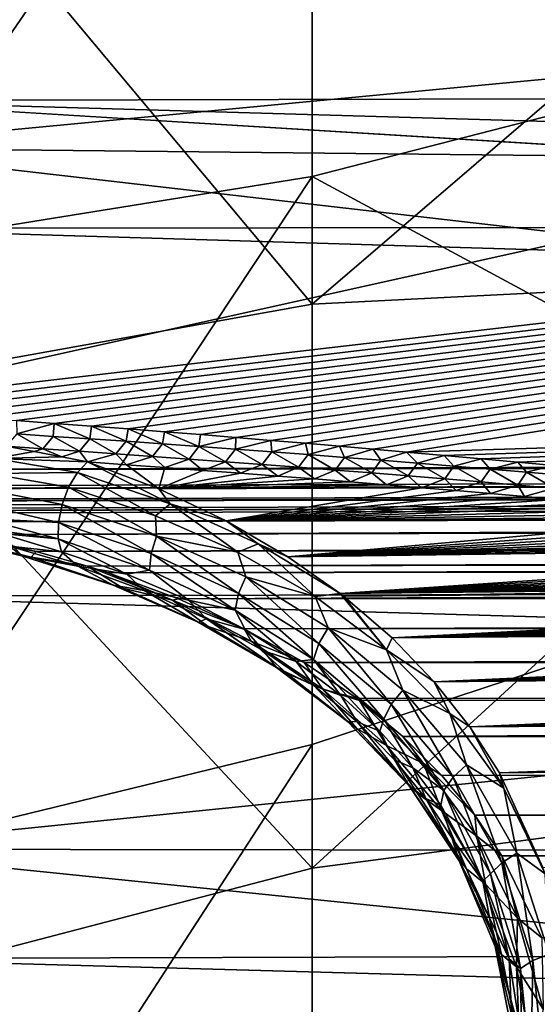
# Model space of a CAD drawing. Header units: metres. Extents: x -147 to 182, y -23 to 81.
# Tile 188 of 212: x 139.59 to 141.46, y -6.98 to -3.43. Entities that reach past the tile are written whole.
import ezdxf

# ---------------------------------------------------------------- set-up
doc = ezdxf.new("R2010")
doc.units = ezdxf.units.M
doc.layers.add('solid_ORA153_SW0001', color=7, linetype='CONTINUOUS')

msp = doc.modelspace()

# ---------------------------------------------------------------- linework, layer by layer
at = {"layer": 'solid_ORA153_SW0001'}
for points in [[(138.872162, -3.889035, 22.055832), (138.872162, -1.302214, 22.358189), (150.584579, -2.777658, 20.563253)], [(140.647751, -1.889792, 18.88563), (139.022964, -2.013545, 20.122355), (139.022964, -4.253873, 19.770384)], [(140.647751, -3.992429, 18.55529), (140.647751, -1.889792, 18.88563), (139.022964, -4.253873, 19.770384)], [(143.011002, -3.386492, 16.400795), (140.647751, -1.889792, 18.88563), (140.647751, -3.992429, 18.55529)], [(138.872177, -4.82498, -21.87015), (150.584595, -3.465692, -20.458515), (150.584595, -2.224584, -20.630398)], [(138.872177, -2.379752, -22.269276), (138.872177, -4.82498, -21.87015), (150.584595, -2.224584, -20.630398)], [(138.901749, -2.371026, -22.875685), (180.235641, -2.291613, -22.52121), (180.235641, -3.616945, -22.34668)], [(138.901749, -3.718008, -22.695707), (138.901749, -2.371026, -22.875685), (180.235641, -3.616945, -22.34668)], [(140.647751, -2.360037, -18.832645), (140.647751, -4.453784, -18.449989), (139.022964, -2.514584, -20.065903)], [(143.011002, -2.427141, -16.569954), (140.647751, -4.453784, -18.449989), (140.647751, -2.360037, -18.832645)], [(143.011002, -4.334384, -16.17614), (140.647751, -4.453784, -18.449989), (143.011002, -2.427141, -16.569954)], [(140.647751, -4.453784, -18.449989), (139.022964, -4.745441, -19.658188), (139.022964, -2.514584, -20.065903)], [(138.872162, -3.889035, 22.055832), (150.584579, -2.777658, 20.563253), (150.584579, -4.013779, 20.358109)], [(138.901733, -2.83806, 22.82246), (180.235626, -4.107835, 22.261719), (180.235626, -2.786665, 22.465374)], [(138.901733, -2.83806, 22.82246), (138.901733, -4.181084, 22.61499), (180.235626, -4.107835, 22.261719)], [(143.011002, -3.386492, 16.400795), (140.647751, -3.992429, 18.55529), (143.011002, -5.26761, 15.89675)], [(138.872177, -4.82498, -21.87015), (139.016647, -4.834813, -21.847183), (150.584595, -3.465692, -20.458515)], [(139.016647, -4.834813, -21.847183), (139.1595, -4.844694, -21.82443), (150.584595, -3.465692, -20.458515)], [(139.1595, -4.844694, -21.82443), (139.300735, -4.854623, -21.801888), (150.584595, -3.465692, -20.458515)], [(139.300735, -4.854623, -21.801888), (139.440353, -4.864601, -21.779558), (150.584595, -3.465692, -20.458515)], [(139.440353, -4.864601, -21.779558), (139.578354, -4.874628, -21.757441), (150.584595, -3.465692, -20.458515)], [(139.578354, -4.874628, -21.757441), (139.714737, -4.884704, -21.735537), (150.584595, -3.465692, -20.458515)], [(139.714737, -4.884704, -21.735537), (139.849503, -4.894831, -21.713842), (150.584595, -3.465692, -20.458515)], [(139.849503, -4.894831, -21.713842), (139.982651, -4.905007, -21.692362), (150.584595, -3.465692, -20.458515)], [(139.982651, -4.905007, -21.692362), (140.114166, -4.915237, -21.671095), (150.584595, -3.465692, -20.458515)], [(140.114166, -4.915237, -21.671095), (140.243942, -4.925531, -21.650051), (150.584595, -3.465692, -20.458515)], [(140.243942, -4.925531, -21.650051), (140.37204, -4.935885, -21.629227), (150.584595, -3.465692, -20.458515)], [(140.37204, -4.935885, -21.629227), (140.49852, -4.946291, -21.608616), (150.584595, -3.465692, -20.458515)], [(140.49852, -4.946291, -21.608616), (140.623413, -4.956745, -21.588211), (150.584595, -3.465692, -20.458515)], [(140.623413, -4.956745, -21.588211), (140.746796, -4.967237, -21.568005), (150.584595, -3.465692, -20.458515)], [(140.746796, -4.967237, -21.568005), (140.868713, -4.977764, -21.547993), (150.584595, -3.465692, -20.458515)], [(140.868713, -4.977764, -21.547993), (140.989227, -4.988317, -21.528168), (150.584595, -3.465692, -20.458515)], [(140.989227, -4.988317, -21.528168), (150.584595, -4.695139, -20.211817), (150.584595, -3.465692, -20.458515)], [(138.901749, -3.718008, -22.695707), (180.235641, -3.616945, -22.34668), (180.235641, -4.929664, -22.094225)], [(138.901749, -3.718008, -22.695707), (159.651306, -4.990588, -22.264685), (138.901749, -5.05201, -22.436487)], [(138.901749, -3.718008, -22.695707), (180.235641, -4.929664, -22.094225), (159.651306, -4.990588, -22.264685)], [(138.872162, -3.889035, 22.055832), (150.584579, -4.013779, 20.358109), (150.584579, -5.23584, 20.078566)], [(138.872162, -6.423265, 21.45521), (138.872162, -3.889035, 22.055832), (150.584579, -5.23584, 20.078566)], [(140.647751, -3.992429, 18.55529), (139.022964, -4.253873, 19.770384), (139.022964, -6.440707, 19.16979)], [(140.647751, -6.044859, 17.991608), (140.647751, -3.992429, 18.55529), (139.022964, -6.440707, 19.16979)], [(143.011002, -5.26761, 15.89675), (140.647751, -3.992429, 18.55529), (140.647751, -6.044859, 17.991608)], [(138.901733, -4.181084, 22.61499), (180.235626, -5.41468, 21.980438), (180.235626, -4.107835, 22.261719)], [(138.901733, -4.181084, 22.61499), (138.901733, -5.509509, 22.32856), (180.235626, -5.41468, 21.980438)], [(143.011002, -4.334384, -16.17614), (140.647751, -6.491523, -17.835314), (140.647751, -4.453784, -18.449989)], [(143.011002, -6.183012, -15.563572), (140.647751, -6.491523, -17.835314), (143.011002, -4.334384, -16.17614)], [(140.647751, -4.453784, -18.449989), (140.647751, -6.491523, -17.835314), (139.022964, -4.745441, -19.658188)], [(140.989227, -4.988317, -21.528168), (141.125275, -5.000406, -21.505732), (150.584595, -4.695139, -20.211817)], [(141.125275, -5.000406, -21.505732), (141.259338, -5.012547, -21.483559), (150.584595, -4.695139, -20.211817)], [(141.259338, -5.012547, -21.483559), (141.391418, -5.024744, -21.461645), (150.584595, -4.695139, -20.211817)], [(141.391418, -5.024744, -21.461645), (141.521561, -5.036987, -21.439985), (150.584595, -4.695139, -20.211817)], [(140.647751, -6.491523, -17.835314), (139.022964, -6.916621, -19.00326), (139.022964, -4.745441, -19.658188)], [(139.579559, -4.923, -21.739664), (139.714737, -4.884704, -21.735537), (139.578354, -4.874628, -21.757441)], [(139.711349, -4.931723, -21.718992), (139.714737, -4.884704, -21.735537), (139.579559, -4.923, -21.739664)], [(139.843109, -4.940607, -21.698273), (139.714737, -4.884704, -21.735537), (139.711349, -4.931723, -21.718992)], [(139.843109, -4.940607, -21.698273), (139.849503, -4.894831, -21.713842), (139.714737, -4.884704, -21.735537)], [(139.974869, -4.949654, -21.677505), (139.849503, -4.894831, -21.713842), (139.843109, -4.940607, -21.698273)], [(139.974869, -4.949654, -21.677505), (139.982651, -4.905007, -21.692362), (139.849503, -4.894831, -21.713842)], [(140.106598, -4.958867, -21.656689), (139.982651, -4.905007, -21.692362), (139.974869, -4.949654, -21.677505)], [(140.106598, -4.958867, -21.656689), (140.114166, -4.915237, -21.671095), (139.982651, -4.905007, -21.692362)], [(139.579559, -4.923, -21.739664), (139.54155, -4.967602, -21.71191), (139.673615, -4.976499, -21.691429)], [(139.711349, -4.931723, -21.718992), (139.579559, -4.923, -21.739664), (139.673615, -4.976499, -21.691429)], [(139.711349, -4.931723, -21.718992), (139.673615, -4.976499, -21.691429), (139.805847, -4.985547, -21.670895)], [(139.843109, -4.940607, -21.698273), (139.711349, -4.931723, -21.718992), (139.805847, -4.985547, -21.670895)], [(139.843109, -4.940607, -21.698273), (139.805847, -4.985547, -21.670895), (139.938065, -4.994759, -21.650314)], [(139.974869, -4.949654, -21.677505), (139.843109, -4.940607, -21.698273), (139.938065, -4.994759, -21.650314)], [(140.238312, -4.968249, -21.635822), (140.114166, -4.915237, -21.671095), (140.106598, -4.958867, -21.656689)], [(140.238312, -4.968249, -21.635822), (140.243942, -4.925531, -21.650051), (140.114166, -4.915237, -21.671095)], [(140.238312, -4.968249, -21.635822), (140.37204, -4.935885, -21.629227), (140.243942, -4.925531, -21.650051)], [(140.37001, -4.977803, -21.614904), (140.37204, -4.935885, -21.629227), (140.238312, -4.968249, -21.635822)], [(140.37001, -4.977803, -21.614904), (140.49852, -4.946291, -21.608616), (140.37204, -4.935885, -21.629227)], [(139.501526, -5.011322, -21.687115), (139.642151, -4.986589, -21.683661), (139.54155, -4.967602, -21.71191)], [(139.673615, -4.976499, -21.691429), (139.54155, -4.967602, -21.71191), (139.642151, -4.986589, -21.683661)], [(139.673615, -4.976499, -21.691429), (139.642151, -4.986589, -21.683661), (139.742096, -5.005867, -21.652864)], [(139.805847, -4.985547, -21.670895), (139.673615, -4.976499, -21.691429), (139.742096, -5.005867, -21.652864)], [(139.974869, -4.949654, -21.677505), (139.938065, -4.994759, -21.650314), (140.070267, -5.004136, -21.629684)], [(140.106598, -4.958867, -21.656689), (139.974869, -4.949654, -21.677505), (140.070267, -5.004136, -21.629684)], [(140.106598, -4.958867, -21.656689), (140.070267, -5.004136, -21.629684), (140.202454, -5.013682, -21.609009)], [(140.238312, -4.968249, -21.635822), (140.106598, -4.958867, -21.656689), (140.202454, -5.013682, -21.609009)], [(140.238312, -4.968249, -21.635822), (140.202454, -5.013682, -21.609009), (140.33461, -5.0234, -21.588284)], [(140.37001, -4.977803, -21.614904), (140.238312, -4.968249, -21.635822), (140.33461, -5.0234, -21.588284)], [(140.37001, -4.977803, -21.614904), (140.33461, -5.0234, -21.588284), (140.466751, -5.033292, -21.567509)], [(140.501694, -4.987531, -21.593935), (140.49852, -4.946291, -21.608616), (140.37001, -4.977803, -21.614904)], [(140.501694, -4.987531, -21.593935), (140.37001, -4.977803, -21.614904), (140.466751, -5.033292, -21.567509)], [(140.501694, -4.987531, -21.593935), (140.623413, -4.956745, -21.588211), (140.49852, -4.946291, -21.608616)], [(140.633347, -4.997436, -21.57291), (140.623413, -4.956745, -21.588211), (140.501694, -4.987531, -21.593935)], [(140.633347, -4.997436, -21.57291), (140.746796, -4.967237, -21.568005), (140.623413, -4.956745, -21.588211)], [(140.764984, -5.007521, -21.551834), (140.746796, -4.967237, -21.568005), (140.633347, -4.997436, -21.57291)], [(140.764984, -5.007521, -21.551834), (140.868713, -4.977764, -21.547993), (140.746796, -4.967237, -21.568005)], [(140.896606, -5.017789, -21.530701), (140.868713, -4.977764, -21.547993), (140.764984, -5.007521, -21.551834)], [(140.896606, -5.017789, -21.530701), (140.989227, -4.988317, -21.528168), (140.868713, -4.977764, -21.547993)], [(138.901718, -5.120852, -22.406542), (180.235611, -4.991826, -22.068802), (180.235428, -5.037043, -22.030249)], [(138.901718, -5.120852, -22.406542), (138.901733, -5.111036, -22.412834), (180.235611, -4.991826, -22.068802)], [(138.901733, -5.111036, -22.412834), (138.901749, -5.05201, -22.436487), (180.235626, -4.988479, -22.070841)], [(138.901733, -5.111036, -22.412834), (180.235626, -4.988479, -22.070841), (180.235611, -4.991826, -22.068802)], [(180.235626, -4.988479, -22.070841), (138.901749, -5.05201, -22.436487), (159.651306, -4.990588, -22.264685)], [(139.798691, -5.062163, -21.579819), (139.501526, -5.011322, -21.687115), (139.480148, -5.065937, -21.674038)], [(139.501526, -5.011322, -21.687115), (139.742096, -5.005867, -21.652864), (139.642151, -4.986589, -21.683661)], [(139.501526, -5.011322, -21.687115), (139.834778, -5.02392, -21.621132), (139.742096, -5.005867, -21.652864)], [(139.798691, -5.062163, -21.579819), (139.834778, -5.02392, -21.621132), (139.501526, -5.011322, -21.687115)], [(139.805847, -4.985547, -21.670895), (139.742096, -5.005867, -21.652864), (139.834778, -5.02392, -21.621132)], [(139.938065, -4.994759, -21.650314), (139.805847, -4.985547, -21.670895), (139.834778, -5.02392, -21.621132)], [(139.938065, -4.994759, -21.650314), (139.834778, -5.02392, -21.621132), (139.975861, -5.034064, -21.59934)], [(140.070267, -5.004136, -21.629684), (139.938065, -4.994759, -21.650314), (139.975861, -5.034064, -21.59934)], [(140.070267, -5.004136, -21.629684), (139.975861, -5.034064, -21.59934), (140.11525, -5.044271, -21.577763)], [(140.202454, -5.013682, -21.609009), (140.070267, -5.004136, -21.629684), (140.11525, -5.044271, -21.577763)], [(140.202454, -5.013682, -21.609009), (140.11525, -5.044271, -21.577763), (140.252945, -5.054537, -21.556398)], [(140.33461, -5.0234, -21.588284), (140.202454, -5.013682, -21.609009), (140.252945, -5.054537, -21.556398)], [(140.501694, -4.987531, -21.593935), (140.466751, -5.033292, -21.567509), (140.598862, -5.043361, -21.54668)], [(140.633347, -4.997436, -21.57291), (140.501694, -4.987531, -21.593935), (140.598862, -5.043361, -21.54668)], [(140.633347, -4.997436, -21.57291), (140.598862, -5.043361, -21.54668), (140.730972, -5.053609, -21.525803)], [(140.764984, -5.007521, -21.551834), (140.633347, -4.997436, -21.57291), (140.730972, -5.053609, -21.525803)], [(140.764984, -5.007521, -21.551834), (140.730972, -5.053609, -21.525803), (140.863037, -5.064042, -21.504871)], [(140.896606, -5.017789, -21.530701), (140.764984, -5.007521, -21.551834), (140.863037, -5.064042, -21.504871)], [(141.028198, -5.028244, -21.509512), (140.989227, -4.988317, -21.528168), (140.896606, -5.017789, -21.530701)], [(141.028198, -5.028244, -21.509512), (141.125275, -5.000406, -21.505732), (140.989227, -4.988317, -21.528168)], [(141.159775, -5.03889, -21.488264), (141.125275, -5.000406, -21.505732), (141.028198, -5.028244, -21.509512)], [(141.159775, -5.03889, -21.488264), (141.259338, -5.012547, -21.483559), (141.125275, -5.000406, -21.505732)], [(141.291321, -5.049729, -21.466957), (141.259338, -5.012547, -21.483559), (141.159775, -5.03889, -21.488264)], [(141.291321, -5.049729, -21.466957), (141.391418, -5.024744, -21.461645), (141.259338, -5.012547, -21.483559)], [(138.901489, -5.165567, -22.364647), (180.235428, -5.037043, -22.030249), (180.235077, -5.07049, -21.976515)], [(138.901489, -5.165567, -22.364647), (138.901535, -5.159657, -22.371845), (180.235428, -5.037043, -22.030249)], [(138.901535, -5.159657, -22.371845), (138.901718, -5.120852, -22.406542), (180.235428, -5.037043, -22.030249)], [(140.134262, -5.176047, -21.382608), (139.834778, -5.02392, -21.621132), (139.798691, -5.062163, -21.579819)], [(139.975861, -5.034064, -21.59934), (139.834778, -5.02392, -21.621132), (140.09288, -5.121846, -21.455811)], [(140.134262, -5.176047, -21.382608), (140.09288, -5.121846, -21.455811), (139.834778, -5.02392, -21.621132)], [(140.11525, -5.044271, -21.577763), (139.975861, -5.034064, -21.59934), (140.09288, -5.121846, -21.455811)], [(140.252945, -5.054537, -21.556398), (140.11525, -5.044271, -21.577763), (140.09288, -5.121846, -21.455811)], [(140.33461, -5.0234, -21.588284), (140.252945, -5.054537, -21.556398), (140.388947, -5.064859, -21.53525)], [(140.466751, -5.033292, -21.567509), (140.33461, -5.0234, -21.588284), (140.388947, -5.064859, -21.53525)], [(140.466751, -5.033292, -21.567509), (140.388947, -5.064859, -21.53525), (140.523254, -5.075234, -21.514313)], [(140.598862, -5.043361, -21.54668), (140.466751, -5.033292, -21.567509), (140.523254, -5.075234, -21.514313)], [(140.598862, -5.043361, -21.54668), (140.523254, -5.075234, -21.514313), (140.655869, -5.08566, -21.493591)], [(140.730972, -5.053609, -21.525803), (140.598862, -5.043361, -21.54668), (140.655869, -5.08566, -21.493591)], [(140.896606, -5.017789, -21.530701), (140.863037, -5.064042, -21.504871), (140.995087, -5.07466, -21.483885)], [(141.028198, -5.028244, -21.509512), (140.896606, -5.017789, -21.530701), (140.995087, -5.07466, -21.483885)], [(141.028198, -5.028244, -21.509512), (140.995087, -5.07466, -21.483885), (141.127121, -5.08547, -21.462843)], [(141.159775, -5.03889, -21.488264), (141.028198, -5.028244, -21.509512), (141.127121, -5.08547, -21.462843)], [(141.159775, -5.03889, -21.488264), (141.127121, -5.08547, -21.462843), (141.259125, -5.096472, -21.441744)], [(141.291321, -5.049729, -21.466957), (141.159775, -5.03889, -21.488264), (141.259125, -5.096472, -21.441744)], [(141.291321, -5.049729, -21.466957), (141.259125, -5.096472, -21.441744), (141.391098, -5.107673, -21.420588)], [(141.422836, -5.060766, -21.445591), (141.391418, -5.024744, -21.461645), (141.291321, -5.049729, -21.466957)], [(141.422836, -5.060766, -21.445591), (141.291321, -5.049729, -21.466957), (141.391098, -5.107673, -21.420588)], [(141.422836, -5.060766, -21.445591), (141.521561, -5.036987, -21.439985), (141.391418, -5.024744, -21.461645)], [(141.554337, -5.072003, -21.424162), (141.521561, -5.036987, -21.439985), (141.422836, -5.060766, -21.445591)], [(138.901199, -5.20091, -22.298849), (180.377014, -5.075844, -21.961678), (180.516098, -5.093318, -21.919128)], [(159.590958, -5.131435, -22.147427), (180.377014, -5.075844, -21.961678), (138.901199, -5.20091, -22.298849)], [(138.901489, -5.165567, -22.364647), (180.235077, -5.07049, -21.976515), (159.590958, -5.131435, -22.147427)], [(139.766891, -5.115653, -21.554451), (139.480148, -5.065937, -21.674038), (139.464172, -5.123731, -21.677895)], [(139.766891, -5.115653, -21.554451), (139.798691, -5.062163, -21.579819), (139.480148, -5.065937, -21.674038)], [(140.080582, -5.219206, -21.367044), (139.798691, -5.062163, -21.579819), (139.766891, -5.115653, -21.554451)], [(140.134262, -5.176047, -21.382608), (139.798691, -5.062163, -21.579819), (140.080582, -5.219206, -21.367044)], [(140.388947, -5.064859, -21.53525), (140.252945, -5.054537, -21.556398), (140.09288, -5.121846, -21.455811)], [(140.523254, -5.075234, -21.514313), (140.388947, -5.064859, -21.53525), (140.09288, -5.121846, -21.455811)], [(140.655869, -5.08566, -21.493591), (140.523254, -5.075234, -21.514313), (140.09288, -5.121846, -21.455811)], [(140.786789, -5.096131, -21.473083), (140.655869, -5.08566, -21.493591), (140.09288, -5.121846, -21.455811)], [(140.730972, -5.053609, -21.525803), (140.655869, -5.08566, -21.493591), (140.786789, -5.096131, -21.473083)], [(140.863037, -5.064042, -21.504871), (140.730972, -5.053609, -21.525803), (140.786789, -5.096131, -21.473083)], [(140.863037, -5.064042, -21.504871), (140.786789, -5.096131, -21.473083), (140.916, -5.106647, -21.452789)], [(140.995087, -5.07466, -21.483885), (140.863037, -5.064042, -21.504871), (140.916, -5.106647, -21.452789)], [(140.995087, -5.07466, -21.483885), (140.916, -5.106647, -21.452789), (141.043411, -5.117198, -21.432718)], [(141.127121, -5.08547, -21.462843), (140.995087, -5.07466, -21.483885), (141.043411, -5.117198, -21.432718)], [(141.127121, -5.08547, -21.462843), (141.043411, -5.117198, -21.432718), (141.169067, -5.127783, -21.412868)], [(141.259125, -5.096472, -21.441744), (141.127121, -5.08547, -21.462843), (141.169067, -5.127783, -21.412868)], [(141.422836, -5.060766, -21.445591), (141.391098, -5.107673, -21.420588), (141.523041, -5.119074, -21.399372)], [(141.554337, -5.072003, -21.424162), (141.422836, -5.060766, -21.445591), (141.523041, -5.119074, -21.399372)], [(138.901199, -5.20091, -22.298849), (180.516098, -5.093318, -21.919128), (138.901215, -5.209408, -22.279055)], [(180.516098, -5.093318, -21.919128), (139.1353, -5.24107, -22.204475), (138.901215, -5.209408, -22.279055)], [(180.516098, -5.093318, -21.919128), (180.646408, -5.123883, -21.849457), (139.1353, -5.24107, -22.204475)], [(139.743149, -5.178203, -21.54813), (139.766891, -5.115653, -21.554451), (139.464172, -5.123731, -21.677895)], [(140.085159, -5.292225, -21.337322), (139.766891, -5.115653, -21.554451), (139.743149, -5.178203, -21.54813)], [(140.080582, -5.219206, -21.367044), (139.766891, -5.115653, -21.554451), (140.085159, -5.292225, -21.337322)], [(140.916, -5.106647, -21.452789), (140.786789, -5.096131, -21.473083), (140.09288, -5.121846, -21.455811)], [(141.043411, -5.117198, -21.432718), (140.916, -5.106647, -21.452789), (140.09288, -5.121846, -21.455811)], [(141.043411, -5.117198, -21.432718), (140.09288, -5.121846, -21.455811), (140.336182, -5.236622, -21.282562)], [(140.134262, -5.176047, -21.382608), (140.336182, -5.236622, -21.282562), (140.09288, -5.121846, -21.455811)], [(141.169067, -5.127783, -21.412868), (141.043411, -5.117198, -21.432718), (140.336182, -5.236622, -21.282562)], [(141.259125, -5.096472, -21.441744), (141.169067, -5.127783, -21.412868), (141.293015, -5.138402, -21.39323)], [(141.391098, -5.107673, -21.420588), (141.259125, -5.096472, -21.441744), (141.293015, -5.138402, -21.39323)], [(141.391098, -5.107673, -21.420588), (141.293015, -5.138402, -21.39323), (141.415329, -5.149056, -21.3738)], [(141.523041, -5.119074, -21.399372), (141.391098, -5.107673, -21.420588), (141.415329, -5.149056, -21.3738)], [(141.523041, -5.119074, -21.399372), (141.415329, -5.149056, -21.3738), (141.536057, -5.159744, -21.35457)], [(138.901199, -5.20091, -22.298849), (138.901199, -5.192526, -22.318691), (159.590958, -5.131435, -22.147427)], [(138.901489, -5.165567, -22.364647), (159.590958, -5.131435, -22.147427), (138.901199, -5.192526, -22.318691)], [(180.646408, -5.123883, -21.849457), (139.387772, -5.286489, -22.10532), (139.1353, -5.24107, -22.204475)], [(180.646408, -5.123883, -21.849457), (180.764191, -5.169297, -21.753256), (139.387772, -5.286489, -22.10532)], [(139.743149, -5.178203, -21.54813), (139.464172, -5.123731, -21.677895), (139.455017, -5.179487, -21.698336)], [(141.293015, -5.138402, -21.39323), (141.169067, -5.127783, -21.412868), (140.336182, -5.236622, -21.282562)], [(141.415329, -5.149056, -21.3738), (141.293015, -5.138402, -21.39323), (140.336182, -5.236622, -21.282562)], [(141.536057, -5.159744, -21.35457), (141.415329, -5.149056, -21.3738), (140.336182, -5.236622, -21.282562)], [(180.764191, -5.169297, -21.753256), (180.81723, -5.198413, -21.695286), (139.387772, -5.286489, -22.10532)], [(139.730133, -5.242752, -21.561573), (139.455017, -5.179487, -21.698336), (139.453537, -5.228173, -21.733517)], [(139.730133, -5.242752, -21.561573), (139.743149, -5.178203, -21.54813), (139.455017, -5.179487, -21.698336)], [(140.065765, -5.355425, -21.3494), (139.743149, -5.178203, -21.54813), (139.730133, -5.242752, -21.561573)], [(140.085159, -5.292225, -21.337322), (139.743149, -5.178203, -21.54813), (140.065765, -5.355425, -21.3494)], [(140.134262, -5.176047, -21.382608), (140.080582, -5.219206, -21.367044), (140.378723, -5.349795, -21.165815)], [(140.452087, -5.320609, -21.169981), (140.336182, -5.236622, -21.282562), (140.134262, -5.176047, -21.382608)], [(140.452087, -5.320609, -21.169981), (140.134262, -5.176047, -21.382608), (140.378723, -5.349795, -21.165815)], [(141.655258, -5.170466, -21.335533), (141.536057, -5.159744, -21.35457), (140.336182, -5.236622, -21.282562)], [(141.77301, -5.181223, -21.316683), (141.655258, -5.170466, -21.335533), (140.336182, -5.236622, -21.282562)], [(141.918106, -5.194712, -21.293388), (141.77301, -5.181223, -21.316683), (140.336182, -5.236622, -21.282562)], [(180.81723, -5.198413, -21.695286), (139.649094, -5.347345, -21.983681), (139.387772, -5.286489, -22.10532)], [(139.72934, -5.302011, -21.593262), (139.453537, -5.228173, -21.733517), (139.465485, -5.26645, -21.776833)], [(139.72934, -5.302011, -21.593262), (139.730133, -5.242752, -21.561573), (139.453537, -5.228173, -21.733517)], [(180.81723, -5.198413, -21.695286), (180.865814, -5.232448, -21.63065), (139.649094, -5.347345, -21.983681)], [(140.378723, -5.349795, -21.165815), (140.080582, -5.219206, -21.367044), (140.085159, -5.292225, -21.337322)], [(142.060669, -5.208235, -21.270411), (141.918106, -5.194712, -21.293388), (140.336182, -5.236622, -21.282562)], [(142.200806, -5.221791, -21.247738), (142.060669, -5.208235, -21.270411), (140.336182, -5.236622, -21.282562)], [(142.200806, -5.221791, -21.247738), (140.336182, -5.236622, -21.282562), (140.56012, -5.366491, -21.107395)], [(142.338638, -5.23538, -21.225357), (142.200806, -5.221791, -21.247738), (140.56012, -5.366491, -21.107395)], [(138.872162, -6.423265, 21.45521), (150.584579, -5.23584, 20.078566), (150.584579, -6.438641, 19.725794)], [(180.865814, -5.232448, -21.63065), (180.909393, -5.272037, -21.559206), (139.649094, -5.347345, -21.983681)], [(140.059769, -5.415293, -21.379337), (139.730133, -5.242752, -21.561573), (139.72934, -5.302011, -21.593262)], [(140.065765, -5.355425, -21.3494), (139.730133, -5.242752, -21.561573), (140.059769, -5.415293, -21.379337)], [(140.452087, -5.320609, -21.169981), (140.56012, -5.366491, -21.107395), (140.336182, -5.236622, -21.282562)], [(142.474243, -5.249004, -21.20326), (142.338638, -5.23538, -21.225357), (140.56012, -5.366491, -21.107395)], [(142.607773, -5.262664, -21.181435), (142.474243, -5.249004, -21.20326), (140.56012, -5.366491, -21.107395)], [(142.739197, -5.276355, -21.15988), (142.607773, -5.262664, -21.181435), (140.56012, -5.366491, -21.107395)], [(139.245865, -5.281685, -22.042957), (139.597626, -5.363456, -21.860777), (139.307587, -5.273269, -21.938013)], [(139.274689, -5.280005, -22.110357), (139.631042, -5.367718, -21.9259), (139.245865, -5.281685, -22.042957)], [(139.631042, -5.367718, -21.9259), (139.597626, -5.363456, -21.860777), (139.245865, -5.281685, -22.042957)], [(139.274689, -5.280005, -22.110357), (139.387772, -5.286489, -22.10532), (139.649094, -5.347345, -21.983681)], [(139.274689, -5.280005, -22.110357), (139.649094, -5.347345, -21.983681), (139.631042, -5.367718, -21.9259)], [(139.597626, -5.363456, -21.860777), (139.553467, -5.328946, -21.809412), (139.307587, -5.273269, -21.938013)], [(139.72934, -5.302011, -21.593262), (139.465485, -5.26645, -21.776833), (139.520584, -5.28254, -21.753565)], [(139.740829, -5.349248, -21.639565), (139.520584, -5.28254, -21.753565), (139.553467, -5.328946, -21.809412)], [(139.72934, -5.302011, -21.593262), (139.520584, -5.28254, -21.753565), (139.740829, -5.349248, -21.639565)], [(180.909393, -5.272037, -21.559206), (139.835266, -5.400504, -21.88586), (139.649094, -5.347345, -21.983681)], [(180.909393, -5.272037, -21.559206), (180.947418, -5.317948, -21.480789), (139.835266, -5.400504, -21.88586)], [(140.085159, -5.292225, -21.337322), (140.065765, -5.355425, -21.3494), (140.381027, -5.499983, -21.12216)], [(140.407394, -5.439252, -21.110634), (140.085159, -5.292225, -21.337322), (140.381027, -5.499983, -21.12216)], [(140.378723, -5.349795, -21.165815), (140.085159, -5.292225, -21.337322), (140.407394, -5.439252, -21.110634)], [(142.868332, -5.290063, -21.138613), (142.739197, -5.276355, -21.15988), (140.56012, -5.366491, -21.107395)], [(142.99527, -5.303789, -21.117626), (142.868332, -5.290063, -21.138613), (140.56012, -5.366491, -21.107395)], [(143.011002, -5.26761, 15.89675), (140.647751, -6.044859, 17.991608), (140.647751, -8.021272, 17.201672)], [(143.011002, -5.26761, 15.89675), (140.647751, -8.021272, 17.201672), (143.011002, -7.077492, 15.177731)], [(139.740829, -5.349248, -21.639565), (139.553467, -5.328946, -21.809412), (139.800262, -5.400568, -21.661724)], [(139.597626, -5.363456, -21.860777), (139.800262, -5.400568, -21.661724), (139.553467, -5.328946, -21.809412)], [(139.72934, -5.302011, -21.593262), (139.740829, -5.349248, -21.639565), (139.977219, -5.429271, -21.48665)], [(140.059769, -5.415293, -21.379337), (139.72934, -5.302011, -21.593262), (139.977219, -5.429271, -21.48665)], [(180.947418, -5.317948, -21.480789), (139.910416, -5.424587, -21.843752), (139.835266, -5.400504, -21.88586)], [(180.947418, -5.317948, -21.480789), (180.979156, -5.371105, -21.395208), (139.910416, -5.424587, -21.843752)], [(140.452087, -5.320609, -21.169981), (140.378723, -5.349795, -21.165815), (140.658508, -5.510185, -20.955023)], [(140.452087, -5.320609, -21.169981), (140.749115, -5.499384, -20.946541), (140.56012, -5.366491, -21.107395)], [(140.452087, -5.320609, -21.169981), (140.658508, -5.510185, -20.955023), (140.749115, -5.499384, -20.946541)], [(143.120071, -5.317532, -21.096909), (142.99527, -5.303789, -21.117626), (140.56012, -5.366491, -21.107395)], [(143.242874, -5.331295, -21.07645), (143.120071, -5.317532, -21.096909), (140.56012, -5.366491, -21.107395)], [(143.242874, -5.331295, -21.07645), (140.56012, -5.366491, -21.107395), (140.749115, -5.499384, -20.946541)], [(143.36377, -5.345077, -21.056244), (143.242874, -5.331295, -21.07645), (140.749115, -5.499384, -20.946541)], [(139.597626, -5.363456, -21.860777), (139.927582, -5.470018, -21.654776), (139.800262, -5.400568, -21.661724)], [(139.963394, -5.480164, -21.717947), (139.927582, -5.470018, -21.654776), (139.597626, -5.363456, -21.860777)], [(139.631042, -5.367718, -21.9259), (139.963394, -5.480164, -21.717947), (139.597626, -5.363456, -21.860777)], [(139.631042, -5.367718, -21.9259), (139.649094, -5.347345, -21.983681), (139.835266, -5.400504, -21.88586)], [(139.631042, -5.367718, -21.9259), (139.835266, -5.400504, -21.88586), (139.963394, -5.480164, -21.717947)], [(139.977219, -5.429271, -21.48665), (139.740829, -5.349248, -21.639565), (139.800262, -5.400568, -21.661724)], [(180.979156, -5.371105, -21.395208), (140.163773, -5.518341, -21.690956), (139.910416, -5.424587, -21.843752)], [(140.065765, -5.355425, -21.3494), (140.059769, -5.415293, -21.379337), (140.36882, -5.559337, -21.151222)], [(140.381027, -5.499983, -21.12216), (140.065765, -5.355425, -21.3494), (140.36882, -5.559337, -21.151222)], [(180.979156, -5.371105, -21.395208), (181.003891, -5.432826, -21.301968), (140.163773, -5.518341, -21.690956)], [(140.658508, -5.510185, -20.955023), (140.378723, -5.349795, -21.165815), (140.407394, -5.439252, -21.110634)], [(143.506317, -5.361637, -21.032324), (143.36377, -5.345077, -21.056244), (140.749115, -5.499384, -20.946541)], [(143.645874, -5.378204, -21.00878), (143.506317, -5.361637, -21.032324), (140.749115, -5.499384, -20.946541)], [(139.977219, -5.429271, -21.48665), (139.800262, -5.400568, -21.661724), (140.040054, -5.488291, -21.500881)], [(139.927582, -5.470018, -21.654776), (140.040054, -5.488291, -21.500881), (139.800262, -5.400568, -21.661724)], [(140.142807, -5.52386, -21.680634), (139.835266, -5.400504, -21.88586), (139.910416, -5.424587, -21.843752)], [(140.142807, -5.52386, -21.680634), (139.963394, -5.480164, -21.717947), (139.835266, -5.400504, -21.88586)], [(143.782593, -5.394777, -20.9856), (143.645874, -5.378204, -21.00878), (140.749115, -5.499384, -20.946541)], [(143.916611, -5.411358, -20.96277), (143.782593, -5.394777, -20.9856), (140.749115, -5.499384, -20.946541)], [(138.901733, -5.509509, 22.32856), (180.235626, -6.702645, 21.622511), (180.235626, -5.41468, 21.980438)], [(140.142807, -5.52386, -21.680634), (139.910416, -5.424587, -21.843752), (140.163773, -5.518341, -21.690956)], [(140.059769, -5.415293, -21.379337), (139.977219, -5.429271, -21.48665), (140.200272, -5.523188, -21.327438)], [(140.200272, -5.523188, -21.327438), (139.977219, -5.429271, -21.48665), (140.040054, -5.488291, -21.500881)], [(140.36882, -5.559337, -21.151222), (140.059769, -5.415293, -21.379337), (140.200272, -5.523188, -21.327438)], [(181.003891, -5.432826, -21.301968), (181.020599, -5.504596, -21.200741), (140.163773, -5.518341, -21.690956)], [(140.407394, -5.439252, -21.110634), (140.381027, -5.499983, -21.12216), (140.672256, -5.680069, -20.885744)], [(140.705933, -5.623138, -20.873873), (140.407394, -5.439252, -21.110634), (140.672256, -5.680069, -20.885744)], [(140.658508, -5.510185, -20.955023), (140.407394, -5.439252, -21.110634), (140.705933, -5.623138, -20.873873)], [(144.04808, -5.427948, -20.940275), (143.916611, -5.411358, -20.96277), (140.749115, -5.499384, -20.946541)], [(144.177078, -5.444548, -20.918108), (144.04808, -5.427948, -20.940275), (140.749115, -5.499384, -20.946541)], [(139.927582, -5.470018, -21.654776), (140.235382, -5.603439, -21.432533), (140.040054, -5.488291, -21.500881)], [(140.27182, -5.619168, -21.49419), (140.235382, -5.603439, -21.432533), (139.927582, -5.470018, -21.654776)], [(139.963394, -5.480164, -21.717947), (140.27182, -5.619168, -21.49419), (139.927582, -5.470018, -21.654776)], [(144.30336, -5.461138, -20.896286), (144.177078, -5.444548, -20.918108), (140.749115, -5.499384, -20.946541)], [(144.30336, -5.461138, -20.896286), (140.749115, -5.499384, -20.946541), (140.761032, -5.508625, -20.935957)], [(144.427032, -5.477719, -20.8748), (144.30336, -5.461138, -20.896286), (140.761032, -5.508625, -20.935957)], [(144.427032, -5.477719, -20.8748), (140.761032, -5.508625, -20.935957), (140.937286, -5.660046, -20.77236)], [(144.548233, -5.494292, -20.853634), (144.427032, -5.477719, -20.8748), (140.937286, -5.660046, -20.77236)], [(138.901733, -5.509509, 22.32856), (138.901733, -6.818697, 21.964167), (180.235626, -6.702645, 21.622511)], [(140.142807, -5.52386, -21.680634), (140.27182, -5.619168, -21.49419), (139.963394, -5.480164, -21.717947)], [(140.200272, -5.523188, -21.327438), (140.040054, -5.488291, -21.500881), (140.265869, -5.591207, -21.333733)], [(140.235382, -5.603439, -21.432533), (140.265869, -5.591207, -21.333733), (140.040054, -5.488291, -21.500881)], [(181.020599, -5.504596, -21.200741), (140.402023, -5.627353, -21.531799), (140.163773, -5.518341, -21.690956)], [(140.381027, -5.499983, -21.12216), (140.36882, -5.559337, -21.151222), (140.653091, -5.73751, -20.9149)], [(140.672256, -5.680069, -20.885744), (140.381027, -5.499983, -21.12216), (140.653091, -5.73751, -20.9149)], [(181.020599, -5.504596, -21.200741), (181.028107, -5.58789, -21.09166), (140.402023, -5.627353, -21.531799)], [(140.916168, -5.70365, -20.738556), (140.749115, -5.499384, -20.946541), (140.658508, -5.510185, -20.955023)], [(140.916168, -5.70365, -20.738556), (140.658508, -5.510185, -20.955023), (140.705933, -5.623138, -20.873873)], [(140.916168, -5.70365, -20.738556), (140.761032, -5.508625, -20.935957), (140.749115, -5.499384, -20.946541)], [(140.916168, -5.70365, -20.738556), (140.937286, -5.660046, -20.77236), (140.761032, -5.508625, -20.935957)], [(144.667114, -5.51086, -20.832779), (144.548233, -5.494292, -20.853634), (140.937286, -5.660046, -20.77236)], [(144.796555, -5.529263, -20.809959), (144.667114, -5.51086, -20.832779), (140.937286, -5.660046, -20.77236)], [(140.142807, -5.52386, -21.680634), (140.163773, -5.518341, -21.690956), (140.402023, -5.627353, -21.531799)], [(140.142807, -5.52386, -21.680634), (140.402023, -5.627353, -21.531799), (140.426682, -5.671485, -21.464521)], [(140.142807, -5.52386, -21.680634), (140.426682, -5.671485, -21.464521), (140.27182, -5.619168, -21.49419)], [(140.405716, -5.629467, -21.167433), (140.200272, -5.523188, -21.327438), (140.265869, -5.591207, -21.333733)], [(140.36882, -5.559337, -21.151222), (140.200272, -5.523188, -21.327438), (140.405716, -5.629467, -21.167433)], [(144.922958, -5.547639, -20.787529), (144.796555, -5.529263, -20.809959), (140.937286, -5.660046, -20.77236)], [(145.046448, -5.565989, -20.765476), (144.922958, -5.547639, -20.787529), (140.937286, -5.660046, -20.77236)], [(140.36882, -5.559337, -21.151222), (140.405716, -5.629467, -21.167433), (140.590088, -5.745544, -21.011848)], [(140.653091, -5.73751, -20.9149), (140.36882, -5.559337, -21.151222), (140.590088, -5.745544, -21.011848)], [(145.167221, -5.584315, -20.743786), (145.046448, -5.565989, -20.765476), (140.937286, -5.660046, -20.77236)], [(145.285416, -5.602622, -20.722443), (145.167221, -5.584315, -20.743786), (140.937286, -5.660046, -20.77236)], [(140.235382, -5.603439, -21.432533), (140.519135, -5.766498, -21.200359), (140.265869, -5.591207, -21.333733)], [(140.554672, -5.787266, -21.261024), (140.519135, -5.766498, -21.200359), (140.235382, -5.603439, -21.432533)], [(140.27182, -5.619168, -21.49419), (140.554672, -5.787266, -21.261024), (140.235382, -5.603439, -21.432533)], [(140.405716, -5.629467, -21.167433), (140.265869, -5.591207, -21.333733), (140.471786, -5.706962, -21.167219)], [(140.519135, -5.766498, -21.200359), (140.471786, -5.706962, -21.167219), (140.265869, -5.591207, -21.333733)], [(140.426682, -5.671485, -21.464521), (140.554672, -5.787266, -21.261024), (140.27182, -5.619168, -21.49419)], [(181.028107, -5.58789, -21.09166), (140.618896, -5.749017, -21.372904), (140.402023, -5.627353, -21.531799)], [(181.028107, -5.58789, -21.09166), (181.033707, -5.813929, -20.83217), (140.618896, -5.749017, -21.372904)], [(145.40097, -5.620899, -20.701447), (145.285416, -5.602622, -20.722443), (140.937286, -5.660046, -20.77236)], [(145.40097, -5.620899, -20.701447), (140.937286, -5.660046, -20.77236), (141.089142, -5.818205, -20.619003)], [(145.513779, -5.639135, -20.680807), (145.40097, -5.620899, -20.701447), (141.089142, -5.818205, -20.619003)], [(140.426682, -5.671485, -21.464521), (140.402023, -5.627353, -21.531799), (140.618896, -5.749017, -21.372904)], [(140.590088, -5.745544, -21.011848), (140.405716, -5.629467, -21.167433), (140.471786, -5.706962, -21.167219)], [(140.705933, -5.623138, -20.873873), (140.672256, -5.680069, -20.885744), (140.93399, -5.89989, -20.645828)], [(140.975052, -5.848365, -20.632616), (140.705933, -5.623138, -20.873873), (140.93399, -5.89989, -20.645828)], [(140.916168, -5.70365, -20.738556), (140.705933, -5.623138, -20.873873), (140.975052, -5.848365, -20.632616)], [(145.624008, -5.657334, -20.660507), (145.513779, -5.639135, -20.680807), (141.089142, -5.818205, -20.619003)], [(140.426682, -5.671485, -21.464521), (140.618896, -5.749017, -21.372904), (140.685822, -5.845787, -21.24213)], [(140.426682, -5.671485, -21.464521), (140.685822, -5.845787, -21.24213), (140.554672, -5.787266, -21.261024)], [(140.672256, -5.680069, -20.885744), (140.653091, -5.73751, -20.9149), (140.907455, -5.953675, -20.676165)], [(140.93399, -5.89989, -20.645828), (140.672256, -5.680069, -20.885744), (140.907455, -5.953675, -20.676165)], [(140.916168, -5.70365, -20.738556), (141.089142, -5.818205, -20.619003), (140.937286, -5.660046, -20.77236)], [(145.731827, -5.6755, -20.640535), (145.624008, -5.657334, -20.660507), (141.089142, -5.818205, -20.619003)], [(145.866989, -5.698805, -20.615324), (145.731827, -5.6755, -20.640535), (141.089142, -5.818205, -20.619003)], [(140.590088, -5.745544, -21.011848), (140.471786, -5.706962, -21.167219), (140.653595, -5.83196, -21.007593)], [(140.519135, -5.766498, -21.200359), (140.653595, -5.83196, -21.007593), (140.471786, -5.706962, -21.167219)], [(141.146164, -5.933591, -20.520721), (141.089142, -5.818205, -20.619003), (140.916168, -5.70365, -20.738556)], [(141.146164, -5.933591, -20.520721), (140.916168, -5.70365, -20.738556), (140.975052, -5.848365, -20.632616)], [(145.998062, -5.722031, -20.590651), (145.866989, -5.698805, -20.615324), (141.089142, -5.818205, -20.619003)], [(146.125229, -5.745178, -20.566498), (145.998062, -5.722031, -20.590651), (141.089142, -5.818205, -20.619003)], [(140.653091, -5.73751, -20.9149), (140.590088, -5.745544, -21.011848), (140.751938, -5.868708, -20.864422)], [(140.751938, -5.868708, -20.864422), (140.590088, -5.745544, -21.011848), (140.653595, -5.83196, -21.007593)], [(181.033707, -5.813929, -20.83217), (140.810028, -5.879429, -21.220383), (140.618896, -5.749017, -21.372904)], [(140.685822, -5.845787, -21.24213), (140.618896, -5.749017, -21.372904), (140.810028, -5.879429, -21.220383)], [(140.653091, -5.73751, -20.9149), (140.751938, -5.868708, -20.864422), (140.892029, -5.997092, -20.726742)], [(140.907455, -5.953675, -20.676165), (140.653091, -5.73751, -20.9149), (140.892029, -5.997092, -20.726742)], [(146.248795, -5.768254, -20.542835), (146.125229, -5.745178, -20.566498), (141.089142, -5.818205, -20.619003)], [(140.519135, -5.766498, -21.200359), (140.775253, -5.962421, -20.963995), (140.653595, -5.83196, -21.007593)], [(140.80867, -5.987389, -21.02429), (140.775253, -5.962421, -20.963995), (140.519135, -5.766498, -21.200359)], [(140.554672, -5.787266, -21.261024), (140.80867, -5.987389, -21.02429), (140.519135, -5.766498, -21.200359)], [(140.685822, -5.845787, -21.24213), (140.80867, -5.987389, -21.02429), (140.554672, -5.787266, -21.261024)], [(146.248795, -5.768254, -20.542835), (141.089142, -5.818205, -20.619003), (141.21785, -5.981256, -20.476898)], [(146.368729, -5.79125, -20.519663), (146.248795, -5.768254, -20.542835), (141.21785, -5.981256, -20.476898)], [(146.48497, -5.814151, -20.496983), (146.368729, -5.79125, -20.519663), (141.21785, -5.981256, -20.476898)], [(140.751938, -5.868708, -20.864422), (140.653595, -5.83196, -21.007593), (140.811035, -5.963611, -20.857925)], [(140.775253, -5.962421, -20.963995), (140.811035, -5.963611, -20.857925), (140.653595, -5.83196, -21.007593)], [(181.033707, -5.813929, -20.83217), (140.818527, -5.885849, -21.213291), (140.810028, -5.879429, -21.220383)], [(181.033707, -5.813929, -20.83217), (140.975296, -6.015973, -21.077036), (140.818527, -5.885849, -21.213291)], [(181.033707, -5.813929, -20.83217), (181.038376, -6.06284, -20.594469), (140.975296, -6.015973, -21.077036)], [(141.146164, -5.933591, -20.520721), (141.21785, -5.981256, -20.476898), (141.089142, -5.818205, -20.619003)], [(146.597778, -5.836964, -20.47477), (146.48497, -5.814151, -20.496983), (141.21785, -5.981256, -20.476898)], [(140.685822, -5.845787, -21.24213), (140.810028, -5.879429, -21.220383), (140.818527, -5.885849, -21.213291)], [(140.685822, -5.845787, -21.24213), (140.818527, -5.885849, -21.213291), (140.917007, -6.049067, -21.018528)], [(140.685822, -5.845787, -21.24213), (140.917007, -6.049067, -21.018528), (140.80867, -5.987389, -21.02429)], [(140.892029, -5.997092, -20.726742), (140.751938, -5.868708, -20.864422), (140.811035, -5.963611, -20.857925)], [(140.975052, -5.848365, -20.632616), (140.93399, -5.89989, -20.645828), (141.15799, -6.163413, -20.409161)], [(141.206131, -6.119201, -20.393524), (140.975052, -5.848365, -20.632616), (141.15799, -6.163413, -20.409161)], [(141.146164, -5.933591, -20.520721), (140.975052, -5.848365, -20.632616), (141.206131, -6.119201, -20.393524)], [(146.725311, -5.863473, -20.449419), (146.597778, -5.836964, -20.47477), (141.21785, -5.981256, -20.476898)], [(146.848206, -5.889843, -20.42469), (146.725311, -5.863473, -20.449419), (141.21785, -5.981256, -20.476898)], [(141.049805, -6.113854, -20.981743), (140.818527, -5.885849, -21.213291), (140.975296, -6.015973, -21.077036)], [(141.049805, -6.113854, -20.981743), (140.917007, -6.049067, -21.018528), (140.818527, -5.885849, -21.213291)], [(140.93399, -5.89989, -20.645828), (140.907455, -5.953675, -20.676165), (141.124161, -6.211396, -20.44186)], [(141.15799, -6.163413, -20.409161), (140.93399, -5.89989, -20.645828), (141.124161, -6.211396, -20.44186)], [(146.966751, -5.916078, -20.400555), (146.848206, -5.889843, -20.42469), (141.21785, -5.981256, -20.476898)], [(141.340683, -6.202797, -20.307045), (141.21785, -5.981256, -20.476898), (141.146164, -5.933591, -20.520721)], [(141.340683, -6.202797, -20.307045), (141.146164, -5.933591, -20.520721), (141.206131, -6.119201, -20.393524)], [(147.081284, -5.942185, -20.376982), (146.966751, -5.916078, -20.400555), (141.21785, -5.981256, -20.476898)], [(140.775253, -5.962421, -20.963995), (140.997955, -6.194562, -20.729774), (140.811035, -5.963611, -20.857925)], [(141.028275, -6.222492, -20.790409), (140.997955, -6.194562, -20.729774), (140.775253, -5.962421, -20.963995)], [(140.80867, -5.987389, -21.02429), (141.028275, -6.222492, -20.790409), (140.775253, -5.962421, -20.963995)], [(140.892029, -5.997092, -20.726742), (140.811035, -5.963611, -20.857925), (140.945526, -6.100118, -20.71937)], [(140.997955, -6.194562, -20.729774), (140.945526, -6.100118, -20.71937), (140.811035, -5.963611, -20.857925)], [(140.907455, -5.953675, -20.676165), (140.892029, -5.997092, -20.726742), (141.011719, -6.129155, -20.599525)], [(141.124161, -6.211396, -20.44186), (140.907455, -5.953675, -20.676165), (141.011719, -6.129155, -20.599525)], [(147.081284, -5.942185, -20.376982), (141.21785, -5.981256, -20.476898), (141.325195, -6.148102, -20.346104)], [(147.191589, -5.968143, -20.353981), (147.081284, -5.942185, -20.376982), (141.325195, -6.148102, -20.346104)], [(147.297913, -5.993954, -20.33153), (147.191589, -5.968143, -20.353981), (141.325195, -6.148102, -20.346104)], [(140.917007, -6.049067, -21.018528), (141.028275, -6.222492, -20.790409), (140.80867, -5.987389, -21.02429)], [(141.011719, -6.129155, -20.599525), (140.892029, -5.997092, -20.726742), (140.945526, -6.100118, -20.71937)], [(141.340683, -6.202797, -20.307045), (141.325195, -6.148102, -20.346104), (141.21785, -5.981256, -20.476898)], [(147.420639, -6.024745, -20.305277), (147.297913, -5.993954, -20.33153), (141.325195, -6.148102, -20.346104)], [(140.647751, -6.044859, 17.991608), (139.022964, -8.546544, 18.328123), (140.647751, -8.021272, 17.201672)], [(140.647751, -6.044859, 17.991608), (139.022964, -6.440707, 19.16979), (139.022964, -8.546544, 18.328123)], [(181.038376, -6.06284, -20.594469), (141.116486, -6.157008, -20.943827), (140.975296, -6.015973, -21.077036)], [(141.049805, -6.113854, -20.981743), (140.975296, -6.015973, -21.077036), (141.116486, -6.157008, -20.943827)], [(147.537842, -6.055311, -20.279779), (147.420639, -6.024745, -20.305277), (141.325195, -6.148102, -20.346104)], [(140.917007, -6.049067, -21.018528), (141.115326, -6.283496, -20.799322), (141.028275, -6.222492, -20.790409)], [(141.049805, -6.113854, -20.981743), (141.115326, -6.283496, -20.799322), (140.917007, -6.049067, -21.018528)], [(181.038376, -6.06284, -20.594469), (141.235474, -6.301136, -20.821146), (141.116486, -6.157008, -20.943827)], [(181.038376, -6.06284, -20.594469), (181.042068, -6.332529, -20.380573), (141.235474, -6.301136, -20.821146)], [(147.649979, -6.085661, -20.254995), (147.537842, -6.055311, -20.279779), (141.325195, -6.148102, -20.346104)], [(141.011719, -6.129155, -20.599525), (140.945526, -6.100118, -20.71937), (141.058716, -6.239968, -20.592363)], [(140.997955, -6.194562, -20.729774), (141.058716, -6.239968, -20.592363), (140.945526, -6.100118, -20.71937)], [(141.049805, -6.113854, -20.981743), (141.116486, -6.157008, -20.943827), (141.235474, -6.301136, -20.821146)], [(141.049805, -6.113854, -20.981743), (141.235474, -6.301136, -20.821146), (141.243042, -6.376207, -20.756979)], [(141.049805, -6.113854, -20.981743), (141.243042, -6.376207, -20.756979), (141.115326, -6.283496, -20.799322)], [(141.206131, -6.119201, -20.393524), (141.15799, -6.163413, -20.409161), (141.33313, -6.472939, -20.184389)], [(141.387375, -6.438193, -20.165239), (141.206131, -6.119201, -20.393524), (141.33313, -6.472939, -20.184389)], [(141.340683, -6.202797, -20.307045), (141.206131, -6.119201, -20.393524), (141.387375, -6.438193, -20.165239)], [(147.649979, -6.085661, -20.254995), (141.325195, -6.148102, -20.346104), (141.482346, -6.490091, -20.117487)], [(141.112686, -6.263901, -20.482765), (141.011719, -6.129155, -20.599525), (141.058716, -6.239968, -20.592363)], [(141.124161, -6.211396, -20.44186), (141.011719, -6.129155, -20.599525), (141.112686, -6.263901, -20.482765)], [(141.340683, -6.202797, -20.307045), (141.482346, -6.490091, -20.117487), (141.325195, -6.148102, -20.346104)], [(143.011002, -6.183012, -15.563572), (140.647751, -7.584221, -17.39879), (140.647751, -6.491523, -17.835314)], [(143.011002, -7.948025, -14.740533), (140.647751, -7.584221, -17.39879), (143.011002, -6.183012, -15.563572)], [(141.15799, -6.163413, -20.409161), (141.124161, -6.211396, -20.44186), (141.292786, -6.512636, -20.220631)], [(141.33313, -6.472939, -20.184389), (141.15799, -6.163413, -20.409161), (141.292786, -6.512636, -20.220631)], [(140.997955, -6.194562, -20.729774), (141.179245, -6.465384, -20.505438), (141.058716, -6.239968, -20.592363)], [(141.205963, -6.494595, -20.567152), (141.179245, -6.465384, -20.505438), (140.997955, -6.194562, -20.729774)], [(141.028275, -6.222492, -20.790409), (141.205963, -6.494595, -20.567152), (140.997955, -6.194562, -20.729774)], [(141.115326, -6.283496, -20.799322), (141.205963, -6.494595, -20.567152), (141.028275, -6.222492, -20.790409)], [(141.124161, -6.211396, -20.44186), (141.112686, -6.263901, -20.482765), (141.264877, -6.538829, -20.279045)], [(141.292786, -6.512636, -20.220631), (141.124161, -6.211396, -20.44186), (141.264877, -6.538829, -20.279045)], [(141.340683, -6.202797, -20.307045), (141.490067, -6.512519, -20.104156), (141.482346, -6.490091, -20.117487)], [(141.340683, -6.202797, -20.307045), (141.387375, -6.438193, -20.165239), (141.490067, -6.512519, -20.104156)], [(141.112686, -6.263901, -20.482765), (141.058716, -6.239968, -20.592363), (141.152481, -6.382171, -20.47673)], [(141.179245, -6.465384, -20.505438), (141.152481, -6.382171, -20.47673), (141.058716, -6.239968, -20.592363)], [(141.264877, -6.538829, -20.279045), (141.112686, -6.263901, -20.482765), (141.152481, -6.382171, -20.47673)], [(141.115326, -6.283496, -20.799322), (141.274261, -6.55016, -20.591372), (141.205963, -6.494595, -20.567152)], [(141.243042, -6.376207, -20.756979), (141.274261, -6.55016, -20.591372), (141.115326, -6.283496, -20.799322)], [(181.042068, -6.332529, -20.380573), (141.334152, -6.447383, -20.708868), (141.235474, -6.301136, -20.821146)], [(141.243042, -6.376207, -20.756979), (141.235474, -6.301136, -20.821146), (141.334152, -6.447383, -20.708868)], [(181.042068, -6.332529, -20.380573), (181.044739, -6.620676, -20.192329), (141.334152, -6.447383, -20.708868)], [(141.264877, -6.538829, -20.279045), (141.152481, -6.382171, -20.47673), (141.288757, -6.671339, -20.277376)], [(141.179245, -6.465384, -20.505438), (141.288757, -6.671339, -20.277376), (141.152481, -6.382171, -20.47673)], [(141.243042, -6.376207, -20.756979), (141.334152, -6.447383, -20.708868), (141.390152, -6.673111, -20.547333)], [(141.243042, -6.376207, -20.756979), (141.390152, -6.673111, -20.547333), (141.274261, -6.55016, -20.591372)], [(138.872162, -6.423265, 21.45521), (150.584579, -6.438641, 19.725794), (150.584579, -7.617704, 19.301125)], [(138.872162, -8.87063, 20.564442), (138.872162, -6.423265, 21.45521), (150.584579, -7.617704, 19.301125)], [(141.387375, -6.438193, -20.165239), (141.33313, -6.472939, -20.184389), (141.446091, -6.825892, -19.982813)], [(141.504593, -6.802676, -19.95928), (141.490067, -6.512519, -20.104156), (141.387375, -6.438193, -20.165239)], [(141.504593, -6.802676, -19.95928), (141.387375, -6.438193, -20.165239), (141.446091, -6.825892, -19.982813)], [(141.179245, -6.465384, -20.505438), (141.309143, -6.774971, -20.300638), (141.288757, -6.671339, -20.277376)], [(141.332504, -6.803434, -20.364035), (141.309143, -6.774971, -20.300638), (141.179245, -6.465384, -20.505438)], [(141.205963, -6.494595, -20.567152), (141.332504, -6.803434, -20.364035), (141.179245, -6.465384, -20.505438)], [(141.33313, -6.472939, -20.184389), (141.292786, -6.512636, -20.220631), (141.401108, -6.854847, -20.023487)], [(141.446091, -6.825892, -19.982813), (141.33313, -6.472939, -20.184389), (141.401108, -6.854847, -20.023487)], [(181.044739, -6.620676, -20.192329), (141.477814, -6.744013, -20.513739), (141.334152, -6.447383, -20.708868)], [(141.390152, -6.673111, -20.547333), (141.334152, -6.447383, -20.708868), (141.477814, -6.744013, -20.513739)], [(140.647751, -7.584221, -17.39879), (139.022964, -6.916621, -19.00326), (140.647751, -6.491523, -17.835314)], [(141.274261, -6.55016, -20.591372), (141.332504, -6.803434, -20.364035), (141.205963, -6.494595, -20.567152)], [(141.292786, -6.512636, -20.220631), (141.264877, -6.538829, -20.279045), (141.359818, -6.819197, -20.111469)], [(141.359818, -6.819197, -20.111469), (141.264877, -6.538829, -20.279045), (141.288757, -6.671339, -20.277376)], [(141.401108, -6.854847, -20.023487), (141.292786, -6.512636, -20.220631), (141.359818, -6.819197, -20.111469)], [(141.274261, -6.55016, -20.591372), (141.386383, -6.848127, -20.402767), (141.332504, -6.803434, -20.364035)], [(141.390152, -6.673111, -20.547333), (141.386383, -6.848127, -20.402767), (141.274261, -6.55016, -20.591372)], [(141.359818, -6.819197, -20.111469), (141.288757, -6.671339, -20.277376), (141.366089, -6.966071, -20.116104)], [(141.309143, -6.774971, -20.300638), (141.366089, -6.966071, -20.116104), (141.288757, -6.671339, -20.277376)], [(141.390152, -6.673111, -20.547333), (141.482925, -7.001922, -20.362154), (141.386383, -6.848127, -20.402767)], [(141.390152, -6.673111, -20.547333), (141.477814, -6.744013, -20.513739), (141.482925, -7.001922, -20.362154)], [(138.901733, -6.818697, 21.964167), (180.235626, -7.967237, 21.189184), (180.235626, -6.702645, 21.622511)], [(141.309143, -6.774971, -20.300638), (141.37738, -7.118663, -20.126488), (141.366089, -6.966071, -20.116104)], [(141.398697, -7.144466, -20.191725), (141.37738, -7.118663, -20.126488), (141.309143, -6.774971, -20.300638)], [(141.332504, -6.803434, -20.364035), (141.398697, -7.144466, -20.191725), (141.309143, -6.774971, -20.300638)], [(138.901733, -6.818697, 21.964167), (138.901733, -8.104077, 21.523085), (180.235626, -7.967237, 21.189184)], [(141.386383, -6.848127, -20.402767), (141.398697, -7.144466, -20.191725), (141.332504, -6.803434, -20.364035)], [(141.405258, -7.105627, -19.975574), (141.359818, -6.819197, -20.111469), (141.366089, -6.966071, -20.116104)], [(141.401108, -6.854847, -20.023487), (141.359818, -6.819197, -20.111469), (141.405258, -7.105627, -19.975574)], [(141.446091, -6.825892, -19.982813), (141.401108, -6.854847, -20.023487), (141.438721, -7.228902, -19.86198)], [(141.485397, -7.21236, -19.816557), (141.446091, -6.825892, -19.982813), (141.438721, -7.228902, -19.86198)], [(141.504593, -6.802676, -19.95928), (141.446091, -6.825892, -19.982813), (141.485397, -7.21236, -19.816557)], [(141.386383, -6.848127, -20.402767), (141.444611, -7.173175, -20.242186), (141.398697, -7.144466, -20.191725)], [(141.482925, -7.001922, -20.362154), (141.444611, -7.173175, -20.242186), (141.386383, -6.848127, -20.402767)], [(141.438721, -7.228902, -19.86198), (141.401108, -6.854847, -20.023487), (141.405258, -7.105627, -19.975574)], [(139.022964, -9.000821, -18.109356), (139.022964, -6.916621, -19.00326), (140.647751, -7.584221, -17.39879)], [(141.405258, -7.105627, -19.975574), (141.366089, -6.966071, -20.116104), (141.391708, -7.268072, -19.988188)], [(141.37738, -7.118663, -20.126488), (141.391708, -7.268072, -19.988188), (141.366089, -6.966071, -20.116104)]]:
    msp.add_3dface(points, dxfattribs=at)

doc.saveas('drawing.dxf')
